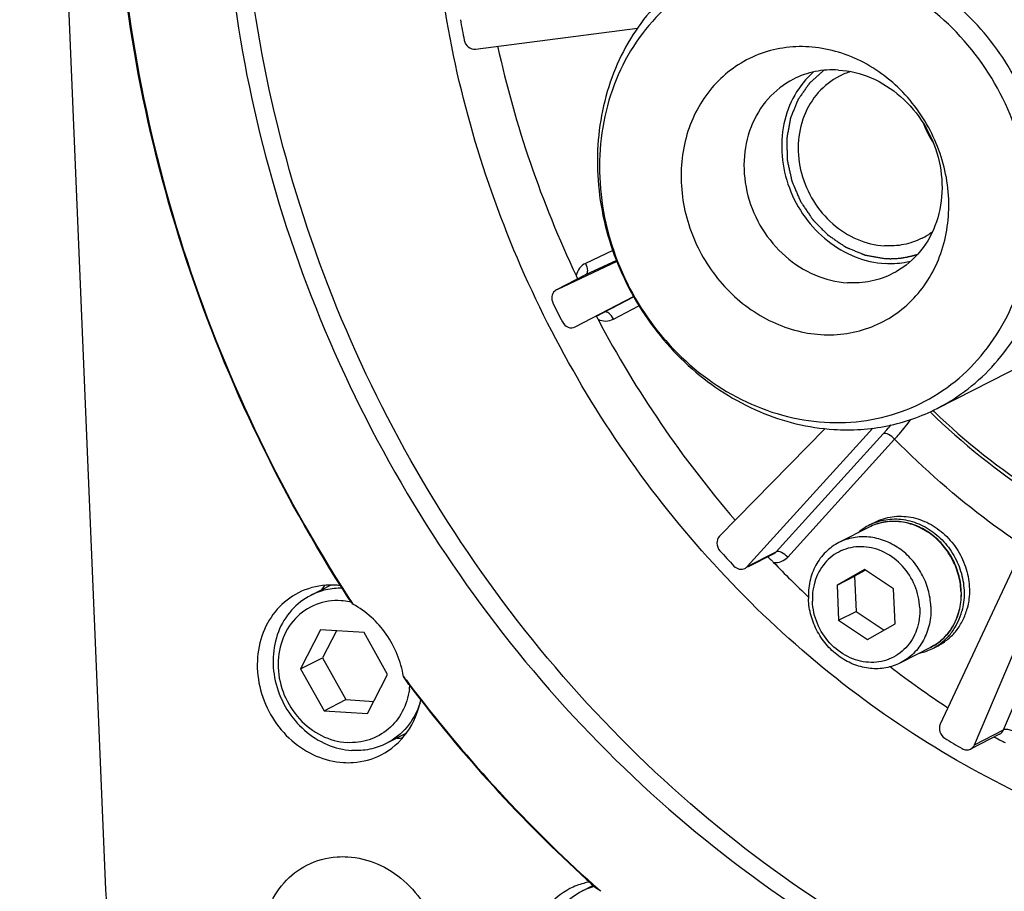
# Model space of a CAD drawing. Header units: millimetres. Extents: x 0 to 420, y 0 to 297.
# Tile 4 of 58: x 166 to 182, y 22 to 36. Entities that reach past the tile are written whole.
import ezdxf

# ---------------------------------------------------------------- set-up
doc = ezdxf.new("R2010")
doc.units = ezdxf.units.MM
doc.header["$LTSCALE"] = 23.1
doc.layers.get('0').update_dxf_attribs({"linetype": 'CONTINUOUS'})
doc.layers.add('COMPONENTS', color=7, linetype='CONTINUOUS')

msp = doc.modelspace()

# ---------------------------------------------------------------- linework, layer by layer
at = {"color": 7, "linetype": 'CONTINUOUS'}
for p, q in [((171.20775, 27.3423), (170.8872, 27.17879)), ((171.047, 26.62686), (170.72548, 25.99854)), ((171.74433, 26.58353), (171.047, 26.62686)), ((171.29864, 26.61122), (171.07683, 26.17777)), ((172.12013, 25.91188), (171.74433, 26.58353)), ((170.72548, 25.99854), (171.07683, 26.17777)), ((171.07683, 26.17777), (171.45263, 25.50612)), ((170.72548, 25.99854), (171.10128, 25.3269)), ((171.79861, 25.28356), (172.12013, 25.91188)), ((171.10128, 25.3269), (171.45263, 25.50612)), ((171.45263, 25.50612), (171.89832, 25.47843)), ((171.10128, 25.3269), (171.79861, 25.28356)), ((172.42108, 24.96765), (172.09895, 24.80333)), ((175.4148, 22.52531), (175.24022, 22.43626))]:
    msp.add_line(p, q, dxfattribs=at)
for centre, radius, start, end in [((171.31163, 26.07975), 1.01493, 78.495375, 86.402622), ((171.30628, 26.05062), 1.04455, 76.969959, 78.526401), ((171.31604, 25.83556), 1.16455, 351.77166, 354.863413), ((175.71142, 21.51241), 1.03707, 113.316477, 117.023395), ((175.71298, 21.50829), 1.04147, 105.868189, 113.305711)]:
    msp.add_arc(centre, radius, start, end, dxfattribs=at)
for points, knots in [([(170.88721, 27.17878), (170.77125, 27.11964), (170.55721, 26.95267), (170.34646, 26.59893), (170.26279, 26.18178), (170.31253, 25.74687), (170.4885, 25.33926), (170.77244, 25.00106), (171.13499, 24.76809), (171.41134, 24.69954), (171.54735, 24.69109)], [0, 0, 0, 0, 0.11626614, 0.23584203, 0.36044841, 0.4895941, 0.62098073, 0.75147688, 0.87827719, 1, 1, 1, 1]), ([(171.3947, 27.29289), (171.30676, 27.29489), (171.13087, 27.27812), (170.9645, 27.21821), (170.88721, 27.17878)], [0, 0, 0, 0, 0.50341609, 1, 1, 1, 1]), ([(171.37531, 27.09268), (171.24041, 27.10107), (170.96399, 27.06082), (170.61658, 26.82364), (170.39867, 26.45364), (170.33932, 26.01391), (170.44087, 25.56942), (170.68701, 25.18242), (171.04285, 24.90779), (171.32955, 24.82649), (171.4703, 24.81774)], [0, 0, 0, 0, 0.11828224, 0.23544944, 0.35625947, 0.4830806, 0.61469289, 0.7472988, 0.87659465, 1, 1, 1, 1]), ([(172.4686, 25.66889), (172.45079, 25.54586), (172.37594, 25.3079), (172.14702, 25.01805), (171.82966, 24.83912), (171.58875, 24.81038), (171.4703, 24.81774)], [0, 0, 0, 0, 0.25921092, 0.50823775, 0.75252489, 1, 1, 1, 1]), ([(172.64034, 25.45583), (172.59552, 25.31638), (172.45674, 25.05467), (172.22525, 24.86776), (172.09894, 24.80333)], [0, 0, 0, 0, 0.50813251, 1, 1, 1, 1]), ([(172.09894, 24.80333), (172.01528, 24.76066), (171.83397, 24.69751), (171.64257, 24.68517), (171.54735, 24.69109)], [0, 0, 0, 0, 0.49609078, 1, 1, 1, 1]), ([(175.24022, 22.43625), (175.12426, 22.37711), (174.91023, 22.21014), (174.69948, 21.8564), (174.61581, 21.43926), (174.66554, 21.00435), (174.84152, 20.59673), (175.12546, 20.25854), (175.48801, 20.02556), (175.76435, 19.95701), (175.90036, 19.94856)], [0, 0, 0, 0, 0.11626614, 0.23584203, 0.36044841, 0.4895941, 0.62098073, 0.75147688, 0.87827719, 1, 1, 1, 1])]:
    msp.add_open_spline(points, degree=3, knots=knots, dxfattribs=at)
at = {"layer": 'COMPONENTS', "color": 7, "linetype": 'CONTINUOUS'}
for p, q in [((166.22381, 55.37793), (167.59804, 22.46383)), ((173.52769, 35.93842), (176.12212, 36.27221)), ((180.92624, 30.17557), (188.6068, 34.09349)), ((175.72703, 32.7078), (175.29127, 32.50161)), ((175.79149, 32.53421), (174.8295, 32.07902)), ((175.78585, 32.54867), (175.29329, 32.3156)), ((175.29329, 32.3156), (174.82592, 32.0772)), ((175.29329, 32.3156), (175.28983, 32.31391)), ((175.12785, 31.48285), (176.06002, 31.97003)), ((175.59163, 31.71943), (176.06261, 31.96557)), ((175.46624, 31.65546), (175.59163, 31.71943)), ((175.5905, 31.71884), (175.59163, 31.71943)), ((175.73877, 31.60739), (176.14804, 31.82129)), ((175.12665, 31.48225), (175.12785, 31.48285)), ((180.85783, 30.14151), (180.87604, 30.12416)), ((179.12735, 29.85118), (177.43773, 28.12513)), ((177.88394, 27.63899), (179.89489, 29.8586)), ((178.34773, 27.87557), (180.0619, 29.7676)), ((178.53132, 27.79179), (180.24548, 29.68382)), ((182.57939, 28.54849), (180.97579, 25.11162)), ((179.83441, 28.27112), (179.35201, 28.02504)), ((179.84508, 28.30837), (179.93081, 28.3521)), ((181.52619, 24.7831), (183.0111, 28.29081)), ((177.88394, 27.63899), (178.34773, 27.87557)), ((178.31015, 27.84673), (177.88786, 27.63132)), ((179.76456, 27.59424), (179.32338, 27.34093)), ((179.32338, 27.34093), (179.60446, 27.48431)), ((179.77907, 27.58457), (179.60446, 27.48431)), ((179.60446, 27.48431), (179.62796, 26.92141)), ((180.22924, 27.28464), (179.76456, 27.59424)), ((179.32338, 27.34093), (179.34688, 26.77803)), ((181.98998, 25.01968), (183.01999, 27.45281)), ((180.25274, 26.72174), (180.22924, 27.28464)), ((179.34688, 26.77803), (179.62796, 26.92141)), ((179.62796, 26.92141), (180.07813, 26.62148)), ((179.34688, 26.77803), (179.81156, 26.46843)), ((179.81156, 26.46843), (180.25274, 26.72174)), ((180.85537, 26.32783), (180.9411, 26.37156)), ((180.81895, 26.34106), (180.33655, 26.09498)), ((181.92704, 24.95088), (181.46326, 24.7143)), ((181.52619, 24.7831), (181.98998, 25.01968))]:
    msp.add_line(p, q, dxfattribs=at)
for centre, radius, start, end in [((189.84949, 39.34084), 16.82108, 190.035343, 191.170387), ((190.77273, 39.70849), 17.29573, 192.435389, 205.340502), ((179.8761, 34.49027), 1.13763, 107.110386, 117.006424), ((180.16755, 33.9189), 1.13763, 297.042585, 306.966528), ((190.41013, 39.50375), 17.40624, 206.030257, 207.139718), ((190.87476, 39.73654), 17.39975, 207.859965, 220.732421), ((188.9539, 38.54514), 11.71688, 225.98052, 236.532557), ((188.78345, 38.43378), 11.4707, 226.420705, 236.937378), ((180.24084, 27.5337), 0.8699, 117.060815, 131.65933), ((180.23784, 27.53825), 0.86449, 110.672549, 117.021344), ((189.99265, 39.18609), 16.88058, 221.981618, 223.113994), ((190.41276, 39.34133), 16.79152, 223.856726, 226.536128), ((172.01908, 26.5587), 1.1942, 139.207204, 143.58322), ((171.21551, 26.09412), 1.2495, 82.944513, 86.43672), ((157.87538, 17.19398), 16.85997, 35.715782, 36.153986), ((191.10637, 39.84224), 23.36414, 212.921807, 213.237109), ((180.16977, 27.19758), 1.13925, 2.390875, 2.647603), ((180.17948, 27.20324), 1.13475, 2.11866, 2.390846), ((180.46247, 27.09789), 0.8645, 297.030705, 303.380426), ((180.46055, 27.10299), 0.86991, 282.394845, 296.99106), ((150.63647, 11.02595), 26.32719, 34.003404, 34.345194), ((190.9876, 39.75518), 23.2169, 216.703122, 217.090246), ((189.90415, 38.73541), 15.99967, 232.556333, 236.61147), ((190.72606, 39.51015), 22.868, 216.995674, 227.625777), ((190.74543, 39.56441), 22.90868, 217.074927, 227.680365), ((172.26056, 26.09431), 1.20483, 270.509861, 274.941298), ((189.11685, 38.08928), 15.47225, 238.567971, 239.768058), ((175.56424, 21.44515), 1.15548, 100.478525, 105.135586), ((190.39544, 39.15922), 22.38591, 227.645559, 228.127777), ((190.30472, 39.11247), 22.27781, 227.735882, 228.221694), ((175.56109, 21.45871), 1.14157, 105.160846, 117.049138), ((190.26992, 39.07358), 22.22562, 228.221781, 228.480402)]:
    msp.add_arc(centre, radius, start, end, dxfattribs=at)
for points, knots in [([(178.00125, 54.31599), (177.18189, 53.89805), (175.6125, 52.90025), (173.57051, 50.98115), (171.8902, 48.68992), (170.17953, 45.20059), (169.17991, 40.23142), (169.88349, 34.09094), (172.36996, 28.33228), (176.3757, 23.55609), (180.7013, 20.78413), (184.44969, 19.53062), (186.37124, 19.23638), (187.32536, 19.17709)], [0, 0, 0, 0, 0.05807988, 0.11661059, 0.17598391, 0.23648554, 0.36091408, 0.48987546, 0.62107509, 0.75138592, 0.87800749, 0.93963638, 1, 1, 1, 1]), ([(187.60644, 19.32047), (186.65919, 19.37933), (184.75159, 19.67017), (181.02879, 20.9076), (176.72689, 23.64365), (172.72597, 28.36314), (170.21571, 34.06313), (169.45832, 40.15688), (170.38927, 45.10772), (172.03657, 48.60365), (173.6675, 50.91052), (175.65991, 52.85658), (177.19818, 53.88041), (178.00294, 54.31304)], [0, 0, 0, 0, 0.0603253, 0.12190602, 0.24841263, 0.37861296, 0.50976262, 0.63877322, 0.7633396, 0.82391747, 0.88335587, 0.94192436, 1, 1, 1, 1]), ([(171.4887, 27.14064), (170.36872, 28.87211), (168.58604, 32.62564), (167.4829, 38.67714), (168.039, 44.65508), (169.53913, 48.32244), (170.53636, 49.95009)], [0, 0, 0, 0, 0.25810003, 0.51316188, 0.76108382, 1, 1, 1, 1]), ([(170.58143, 49.92368), (169.57822, 48.30239), (168.06618, 44.64393), (167.49728, 38.67266), (168.59299, 32.62467), (170.37428, 28.87366), (171.4942, 27.14397)], [0, 0, 0, 0, 0.23885709, 0.486758, 0.74184679, 1, 1, 1, 1]), ([(187.46905, 22.61101), (186.06423, 22.6983), (183.21512, 23.34536), (179.37018, 25.5402), (176.17971, 28.77218), (173.91002, 32.76346), (172.74754, 37.17961), (172.79778, 41.654), (174.06798, 45.80454), (175.70212, 48.15148), (176.66551, 49.13429)], [0, 0, 0, 0, 0.12042074, 0.24537652, 0.3740134, 0.50432806, 0.63382246, 0.76023853, 0.88225522, 1, 1, 1, 1]), ([(180.92626, 30.17558), (181.10027, 30.26435), (181.43358, 30.47628), (181.86726, 30.88389), (182.22412, 31.37053), (182.58742, 32.11163), (182.79972, 33.16702), (182.65019, 34.47119), (182.12236, 35.6942), (181.27052, 36.70874), (180.18287, 37.40766), (179.35384, 37.6133), (178.9458, 37.63865)], [0, 0, 0, 0, 0.05810593, 0.11666279, 0.17606272, 0.23659146, 0.3610757, 0.49009469, 0.62135271, 0.7517214, 0.87839873, 1, 1, 1, 1]), ([(177.291, 37.30193), (177.11699, 37.21316), (176.78368, 37.00123), (176.35, 36.59362), (175.99314, 36.10698), (175.62984, 35.36588), (175.41754, 34.31049), (175.56707, 33.00632), (176.0949, 31.78331), (176.94674, 30.76877), (178.03439, 30.06985), (178.86342, 29.86421), (179.27146, 29.83886)], [0, 0, 0, 0, 0.05810589, 0.11666276, 0.17606269, 0.23659144, 0.36107569, 0.49009468, 0.62135271, 0.75172141, 0.87839876, 1, 1, 1, 1]), ([(178.81309, 37.37933), (178.59001, 37.39319), (178.14262, 37.37445), (177.49706, 37.20217), (176.90802, 36.89243), (176.39943, 36.45771), (175.99111, 35.91546), (175.59696, 35.07115), (175.43136, 33.85787), (175.76394, 32.40814), (176.56538, 31.14511), (177.54911, 30.38912), (178.43518, 30.04714), (178.8951, 29.96897), (179.12308, 29.9548)], [0, 0, 0, 0, 0.05977046, 0.118665, 0.17727368, 0.23623842, 0.29613665, 0.35738168, 0.48385978, 0.61511609, 0.74736331, 0.8763094, 0.93891825, 1, 1, 1, 1]), ([(179.12308, 29.9548), (179.34617, 29.94094), (179.79356, 29.95967), (180.43912, 30.13196), (181.02816, 30.44169), (181.53675, 30.87641), (181.94507, 31.41867), (182.33922, 32.26298), (182.50482, 33.47626), (182.17224, 34.92599), (181.37079, 36.18902), (180.38707, 36.94501), (179.501, 37.28699), (179.04108, 37.36516), (178.81309, 37.37933)], [0, 0, 0, 0, 0.05977046, 0.118665, 0.17727368, 0.23623842, 0.29613665, 0.35738168, 0.48385978, 0.61511609, 0.74736331, 0.8763094, 0.93891825, 1, 1, 1, 1]), ([(173.34708, 36.08214), (173.35534, 36.04029), (173.40026, 35.96221), (173.48822, 35.93334), (173.52769, 35.93842)], [0, 0, 0, 0, 0.51736913, 1, 1, 1, 1]), ([(178.87178, 35.9737), (178.73316, 35.98231), (178.45518, 35.97067), (178.05406, 35.86362), (177.68805, 35.67116), (177.37204, 35.40105), (177.11833, 35.06411), (176.87342, 34.5395), (176.77058, 33.78561), (176.97695, 32.88486), (177.47598, 32.09991), (178.1976, 31.54304), (178.77897, 31.37817), (179.0644, 31.36043)], [0, 0, 0, 0, 0.05980842, 0.11873885, 0.17738378, 0.23638504, 0.29632033, 0.3576033, 0.48415969, 0.61549723, 0.74782631, 0.87685218, 1, 1, 1, 1]), ([(179.0644, 31.36043), (179.20301, 31.35182), (179.481, 31.36346), (179.88212, 31.47051), (180.24813, 31.66296), (180.56414, 31.93308), (180.81785, 32.27001), (181.06276, 32.79463), (181.1656, 33.54852), (180.95923, 34.44927), (180.4602, 35.23422), (179.73858, 35.79108), (179.1572, 35.95596), (178.87178, 35.9737)], [0, 0, 0, 0, 0.05980842, 0.11873885, 0.17738378, 0.23638504, 0.29632033, 0.3576033, 0.48415969, 0.61549723, 0.74782631, 0.87685218, 1, 1, 1, 1]), ([(178.94427, 35.5713), (178.82491, 35.46611), (178.61801, 35.20772), (178.44552, 34.73576), (178.41801, 34.2179), (178.53628, 33.70091), (178.78868, 33.23001), (179.15335, 32.84669), (179.59823, 32.58561), (179.92991, 32.5087), (180.09338, 32.49854)], [0, 0, 0, 0, 0.11725456, 0.23868798, 0.36473813, 0.49421513, 0.62481841, 0.75389898, 0.87928124, 1, 1, 1, 1]), ([(179.34658, 35.60268), (179.22161, 35.61045), (178.97041, 35.59424), (178.73243, 35.51139), (178.62262, 35.45537)], [0, 0, 0, 0, 0.50388817, 1, 1, 1, 1]), ([(179.35951, 35.50384), (179.23269, 35.43915), (178.99857, 35.25655), (178.76805, 34.86964), (178.67653, 34.41339), (178.73092, 33.9377), (178.92338, 33.49185), (179.23394, 33.12195), (179.63049, 32.86713), (179.93275, 32.79215), (180.08151, 32.78291)], [0, 0, 0, 0, 0.11626567, 0.23584149, 0.36044766, 0.48959315, 0.62098009, 0.75147695, 0.87827929, 1, 1, 1, 1]), ([(179.34658, 35.60268), (179.5251, 35.59159), (179.8878, 35.50162), (180.36365, 35.19585), (180.73632, 34.75196), (180.96728, 34.21696), (181.03256, 33.64614), (180.92275, 33.09864), (180.64614, 32.63435), (180.36521, 32.41522), (180.21302, 32.33758)], [0, 0, 0, 0, 0.12172063, 0.24852272, 0.37901939, 0.51040626, 0.63955181, 0.76415815, 0.88373426, 1, 1, 1, 1]), ([(178.62262, 35.45537), (178.47043, 35.37774), (178.1895, 35.15861), (177.91289, 34.69431), (177.80308, 34.14681), (177.86836, 33.57599), (178.09932, 33.04099), (178.47199, 32.5971), (178.94784, 32.29133), (179.31054, 32.20136), (179.48906, 32.19027)], [0, 0, 0, 0, 0.11626574, 0.23584185, 0.36044819, 0.48959374, 0.62098061, 0.75147728, 0.87827937, 1, 1, 1, 1]), ([(180.70288, 34.75145), (180.70548, 34.74496), (180.70938, 34.73523), (180.71458, 34.72225), (180.71783, 34.71414), (180.72043, 34.70765), (180.72206, 34.70359), (180.72318, 34.70076), (180.72386, 34.69912), (180.72465, 34.69735), (180.7256, 34.69518), (180.72793, 34.68994), (180.73139, 34.68209), (180.73603, 34.67162), (180.74065, 34.66115), (180.74413, 34.6533), (180.74644, 34.64806), (180.74741, 34.64589), (180.74818, 34.64411), (180.74894, 34.64251), (180.75028, 34.63977), (180.75219, 34.63582), (180.75525, 34.62953), (180.75907, 34.62166), (180.76365, 34.61222), (180.76747, 34.60434), (180.77013, 34.59884), (180.77168, 34.59567), (180.77276, 34.59337), (180.77417, 34.59078), (180.77593, 34.58743), (180.77907, 34.58151), (180.78353, 34.57309), (180.78889, 34.56296), (180.79426, 34.55285), (180.7987, 34.5444), (180.80233, 34.53768), (180.80619, 34.5311), (180.81094, 34.52283), (180.81668, 34.51292), (180.8224, 34.503), (180.8272, 34.49476), (180.83097, 34.48812), (180.83497, 34.48164), (180.84209, 34.47038), (180.85219, 34.45426), (180.8603, 34.44137), (180.86435, 34.43493)], [0, 0, 0, 0, 0.0625, 0.09375, 0.125, 0.140625, 0.15625, 0.1640625, 0.16796875, 0.171875, 0.1796875, 0.1875, 0.21875, 0.25, 0.28125, 0.3125, 0.3203125, 0.328125, 0.33203125, 0.3359375, 0.34375, 0.359375, 0.375, 0.40625, 0.4375, 0.46875, 0.484375, 0.4921875, 0.5, 0.5078125, 0.515625, 0.53125, 0.5625, 0.59375, 0.625, 0.65625, 0.671875, 0.6875, 0.71875, 0.75, 0.78125, 0.8125, 0.828125, 0.84375, 0.875, 0.9375, 1, 1, 1, 1]), ([(180.68478, 32.90565), (180.59327, 32.85897), (180.39497, 32.78994), (180.18565, 32.77644), (180.08151, 32.78291)], [0, 0, 0, 0, 0.49610946, 1, 1, 1, 1]), ([(180.49555, 32.52989), (180.46292, 32.52256), (180.33045, 32.49779), (180.19446, 32.49226), (180.09338, 32.49854)], [0, 0, 0, 0, 0.24823561, 1, 1, 1, 1]), ([(175.29127, 32.50161), (175.25389, 32.48392), (175.18564, 32.42816), (175.15038, 32.34804), (175.14119, 32.30597)], [0, 0, 0, 0, 0.4899111, 1, 1, 1, 1]), ([(175.29127, 32.50161), (175.30871, 32.46539), (175.33091, 32.40657), (175.31554, 32.32696), (175.29329, 32.3156)], [0, 0, 0, 0, 0.61669153, 1, 1, 1, 1]), ([(180.21302, 32.33758), (180.10321, 32.28156), (179.86523, 32.19871), (179.61403, 32.1825), (179.48906, 32.19027)], [0, 0, 0, 0, 0.49611183, 1, 1, 1, 1]), ([(174.79718, 32.05723), (174.77299, 32.03508), (174.74049, 31.9682), (174.75403, 31.89682), (174.76953, 31.86509)], [0, 0, 0, 0, 0.48162758, 1, 1, 1, 1]), ([(175.73877, 31.60739), (175.72028, 31.64297), (175.68687, 31.69593), (175.61373, 31.7307), (175.59163, 31.71943)], [0, 0, 0, 0, 0.61779396, 1, 1, 1, 1]), ([(174.92037, 31.56368), (174.93941, 31.52653), (175.00148, 31.46401), (175.09264, 31.46491), (175.12666, 31.48223)], [0, 0, 0, 0, 0.52230204, 1, 1, 1, 1]), ([(175.49177, 31.60542), (175.531, 31.58746), (175.61631, 31.56739), (175.70209, 31.58822), (175.73877, 31.60739)], [0, 0, 0, 0, 0.51039596, 1, 1, 1, 1]), ([(179.27146, 29.83886), (179.5571, 29.82111), (180.13129, 29.85814), (180.67524, 30.04753), (180.92626, 30.17558)], [0, 0, 0, 0, 0.50388083, 1, 1, 1, 1]), ([(180.24548, 29.68382), (180.27078, 29.71189), (180.3613, 29.81425), (180.44829, 29.9199), (180.50699, 29.99946)], [0, 0, 0, 0, 0.27650008, 1, 1, 1, 1]), ([(180.0619, 29.7676), (180.07293, 29.77978), (180.11507, 29.82672), (180.15636, 29.87442), (180.18627, 29.91023)], [0, 0, 0, 0, 0.26050197, 1, 1, 1, 1]), ([(180.24548, 29.68382), (180.21682, 29.71408), (180.16426, 29.75581), (180.08667, 29.78024), (180.0619, 29.7676)], [0, 0, 0, 0, 0.5997352, 1, 1, 1, 1]), ([(182.30882, 27.9688), (182.12417, 28.09233), (181.39328, 28.6096), (180.71672, 29.20323), (180.24548, 29.68382)], [0, 0, 0, 0, 0.24815639, 1, 1, 1, 1]), ([(179.93082, 28.3521), (179.97379, 28.37402), (180.06389, 28.41081), (180.20686, 28.44284), (180.35482, 28.45117), (180.5557, 28.43042), (180.80327, 28.34399), (181.06383, 28.15736), (181.27022, 27.90346), (181.40539, 27.60358), (181.45821, 27.28289), (181.43447, 27.06851), (181.40766, 26.96739)], [0, 0, 0, 0, 0.05785935, 0.11607541, 0.17496786, 0.23478815, 0.35742014, 0.48443984, 0.61450845, 0.74536717, 0.87452792, 1, 1, 1, 1]), ([(179.93266, 28.34708), (180.01961, 28.37989), (180.208, 28.41783), (180.49757, 28.38489), (180.77394, 28.26721), (181.01555, 28.07509), (181.20439, 27.82402), (181.32619, 27.53333), (181.3716, 27.22552), (181.34762, 27.02056), (181.32193, 26.92366)], [0, 0, 0, 0, 0.11595108, 0.23504021, 0.35840616, 0.48580775, 0.61581448, 0.74627978, 0.87493487, 1, 1, 1, 1]), ([(181.31324, 27.25058), (181.30945, 27.34137), (181.27983, 27.52369), (181.17489, 27.77973), (181.01566, 28.0057), (180.81188, 28.18717), (180.57593, 28.3124), (180.3223, 28.37254), (180.0676, 28.36259), (179.90778, 28.30854), (179.83441, 28.27112)], [0, 0, 0, 0, 0.128905, 0.25927212, 0.38941287, 0.51768179, 0.64287807, 0.76455349, 0.88316441, 1, 1, 1, 1]), ([(181.3078, 27.25021), (181.3036, 27.34101), (181.27324, 27.52335), (181.16749, 27.7793), (181.00782, 28.00511), (180.80412, 28.18629), (180.56901, 28.31115), (180.31711, 28.37109), (180.06489, 28.36144), (179.90685, 28.30807), (179.83441, 28.27112)], [0, 0, 0, 0, 0.12942337, 0.26042933, 0.39116713, 0.51983328, 0.64508697, 0.76639111, 0.88421636, 1, 1, 1, 1]), ([(177.43773, 28.12513), (177.40996, 28.09676), (177.38015, 28.00913), (177.41579, 27.92649), (177.44431, 27.8948)], [0, 0, 0, 0, 0.48216537, 1, 1, 1, 1]), ([(180.82562, 26.99903), (180.82182, 27.09003), (180.79213, 27.27289), (180.68703, 27.52979), (180.52761, 27.75663), (180.32384, 27.93878), (180.08838, 28.06445), (179.83592, 28.12494), (179.58306, 28.11553), (179.42462, 28.06208), (179.35201, 28.02504)], [0, 0, 0, 0, 0.12937162, 0.26035838, 0.39110453, 0.51979377, 0.64507229, 0.76639243, 0.88422166, 1, 1, 1, 1]), ([(179.35201, 28.02504), (179.27477, 27.98564), (179.13031, 27.88088), (178.96956, 27.66365), (178.87436, 27.40288), (178.85899, 27.21534), (178.86293, 27.12099)], [0, 0, 0, 0, 0.24027949, 0.48533181, 0.73833162, 1, 1, 1, 1]), ([(180.64862, 26.97786), (180.64352, 27.10022), (180.58754, 27.34582), (180.38753, 27.66047), (180.14213, 27.8492), (179.92097, 27.93452), (179.751, 27.96344), (179.58215, 27.95634), (179.42102, 27.91336), (179.27407, 27.83607), (179.14717, 27.72762), (179.04529, 27.59229), (178.94697, 27.38183), (178.92257, 27.20272), (178.9275, 27.08481)], [0, 0, 0, 0, 0.13125549, 0.26350324, 0.39244932, 0.4550583, 0.5161403, 0.57591096, 0.63480558, 0.69341422, 0.75237896, 0.81227689, 0.87352278, 1, 1, 1, 1]), ([(178.30483, 27.7072), (178.34629, 27.70265), (178.43226, 27.71209), (178.50364, 27.76123), (178.53132, 27.79179)], [0, 0, 0, 0, 0.50294527, 1, 1, 1, 1]), ([(178.53132, 27.79179), (178.50266, 27.82204), (178.45009, 27.86377), (178.37251, 27.88821), (178.34773, 27.87557)], [0, 0, 0, 0, 0.59973507, 1, 1, 1, 1]), ([(177.6699, 27.64902), (177.69237, 27.62502), (177.74989, 27.589), (177.81889, 27.59617), (177.84613, 27.61004)], [0, 0, 0, 0, 0.51820608, 1, 1, 1, 1]), ([(171.29317, 27.3412), (171.24072, 27.34446), (171.03382, 27.34429), (170.82686, 27.28838), (170.68954, 27.21828)], [0, 0, 0, 0, 0.25419606, 1, 1, 1, 1]), ([(170.68954, 27.21828), (170.56275, 27.15356), (170.32878, 26.97074), (170.01754, 26.44952), (169.99405, 25.62422), (170.43068, 24.9221), (170.96078, 24.58188), (171.26314, 24.50677), (171.4119, 24.49753)], [0, 0, 0, 0, 0.11695979, 0.237254, 0.48938762, 0.74999278, 0.87753978, 1, 1, 1, 1]), ([(180.81895, 26.34106), (180.89676, 26.38075), (181.04217, 26.48594), (181.20427, 26.70349), (181.30067, 26.96395), (181.31693, 27.15114), (181.31345, 27.24519)], [0, 0, 0, 0, 0.24153517, 0.48717272, 0.73974375, 1, 1, 1, 1]), ([(181.30803, 27.24511), (181.31197, 27.15076), (181.2966, 26.96323), (181.2014, 26.70245), (181.04065, 26.48523), (180.89619, 26.38046), (180.81895, 26.34106)], [0, 0, 0, 0, 0.26166645, 0.51466815, 0.75972025, 1, 1, 1, 1]), ([(172.37361, 25.87916), (172.33463, 26.11953), (172.14613, 26.58363), (171.77495, 26.92239), (171.56438, 27.03624)], [0, 0, 0, 0, 0.50428111, 1, 1, 1, 1]), ([(180.33655, 26.09498), (180.26393, 26.05794), (180.10549, 26.00449), (179.85263, 25.99508), (179.60018, 26.05557), (179.36471, 26.18124), (179.16094, 26.36339), (179.00152, 26.59023), (178.89642, 26.84713), (178.86673, 27.02999), (178.86293, 27.12099)], [0, 0, 0, 0, 0.11577834, 0.23360757, 0.35492771, 0.48020623, 0.60889547, 0.73964162, 0.87062838, 1, 1, 1, 1]), ([(180.64862, 26.97786), (180.65355, 26.85995), (180.62915, 26.68084), (180.53083, 26.47038), (180.42895, 26.33505), (180.30205, 26.22659), (180.1551, 26.14931), (179.99397, 26.10633), (179.82512, 26.09923), (179.65515, 26.12815), (179.43399, 26.21346), (179.18859, 26.4022), (178.98858, 26.71685), (178.9326, 26.96245), (178.9275, 27.08481)], [0, 0, 0, 0, 0.12647722, 0.18772311, 0.24762104, 0.30658578, 0.36519442, 0.42408904, 0.4838597, 0.5449417, 0.60755068, 0.73649676, 0.86874451, 1, 1, 1, 1]), ([(180.82562, 26.99903), (180.82956, 26.90468), (180.81419, 26.71715), (180.719, 26.45637), (180.55824, 26.23914), (180.41378, 26.13439), (180.33655, 26.09498)], [0, 0, 0, 0, 0.26166838, 0.51466819, 0.75972051, 1, 1, 1, 1]), ([(180.93812, 26.376), (180.98454, 26.40659), (181.07222, 26.47736), (181.18207, 26.60723), (181.26784, 26.75743), (181.30694, 26.86712), (181.32193, 26.92366)], [0, 0, 0, 0, 0.24421632, 0.49142137, 0.74305659, 1, 1, 1, 1]), ([(180.94109, 26.37156), (180.99754, 26.40035), (181.10496, 26.47107), (181.23996, 26.6105), (181.34439, 26.77805), (181.39055, 26.90283), (181.40766, 26.96739)], [0, 0, 0, 0, 0.24425661, 0.49106869, 0.74254297, 1, 1, 1, 1]), ([(172.01503, 24.6202), (172.17768, 24.70316), (172.47147, 24.95921), (172.6158, 25.31814), (172.65054, 25.50547)], [0, 0, 0, 0, 0.48936019, 1, 1, 1, 1]), ([(180.97579, 25.11162), (180.95835, 25.07424), (180.95568, 24.98169), (181.01204, 24.90958), (181.04828, 24.88743)], [0, 0, 0, 0, 0.49272127, 1, 1, 1, 1]), ([(182.19892, 24.97586), (182.16216, 24.99697), (182.0959, 25.02225), (182.0168, 25.03336), (181.98998, 25.01968)], [0, 0, 0, 0, 0.58472175, 1, 1, 1, 1]), ([(171.4119, 24.49753), (171.46432, 24.49427), (171.67104, 24.4944), (171.87783, 24.55022), (172.01503, 24.6202)], [0, 0, 0, 0, 0.25430547, 1, 1, 1, 1]), ([(181.32654, 24.72134), (181.34739, 24.70919), (181.3941, 24.69397), (181.44273, 24.70384), (181.46318, 24.71426)], [0, 0, 0, 0, 0.51249536, 1, 1, 1, 1]), ([(170.82613, 22.85255), (170.97521, 22.92866), (171.19992, 22.98936), (171.42456, 22.98955), (171.4815, 22.98601)], [0, 0, 0, 0, 0.74580394, 1, 1, 1, 1]), ([(171.4815, 22.98601), (171.64301, 22.97597), (171.97129, 22.89443), (172.54682, 22.52504), (173.02087, 21.76274), (172.99538, 20.8667), (172.65746, 20.30081), (172.40342, 20.10232), (172.26577, 20.03205)], [0, 0, 0, 0, 0.12246022, 0.25000722, 0.51061238, 0.762746, 0.88304021, 1, 1, 1, 1]), ([(171.6104, 19.89859), (171.44889, 19.90863), (171.12061, 19.99018), (170.54508, 20.35956), (170.07103, 21.12186), (170.09652, 22.0179), (170.43444, 22.58379), (170.68847, 22.78228), (170.82613, 22.85255)], [0, 0, 0, 0, 0.12246022, 0.25000722, 0.51061238, 0.762746, 0.88304021, 1, 1, 1, 1]), ([(167.59804, 22.46383), (167.61482, 22.06194), (167.7882, 21.25562), (168.2082, 20.5467), (168.46893, 20.23562)], [0, 0, 0, 0, 0.49773375, 1, 1, 1, 1]), ([(175.04196, 22.47541), (174.90108, 22.40343), (174.64329, 22.19273), (174.41208, 21.74357), (174.35647, 21.2237), (174.47934, 20.70149), (174.76267, 20.24226), (175.17177, 19.9044), (175.65585, 19.73342), (175.99379, 19.75124), (176.14855, 19.79313)], [0, 0, 0, 0, 0.1170901, 0.23817569, 0.36494695, 0.49609161, 0.62821221, 0.75746928, 0.88133329, 1, 1, 1, 1]), ([(175.53709, 22.4326), (175.52953, 22.43797), (175.50191, 22.45743), (175.47397, 22.47643), (175.45348, 22.48988)], [0, 0, 0, 0, 0.27449583, 1, 1, 1, 1])]:
    msp.add_open_spline(points, degree=3, knots=knots, dxfattribs=at)
at = {"layer": 'COMPONENTS', "color": 2, "linetype": 'CONTINUOUS'}
for points, knots in [([(179.11309, 35.59845), (179.09865, 35.58562), (179.06975, 35.55997), (179.03364, 35.52789), (179.00474, 35.50224), (178.98307, 35.48299), (178.9614, 35.46375), (178.94334, 35.44771), (178.9289, 35.43489), (178.91806, 35.42526), (178.90903, 35.41725), (178.90181, 35.41083), (178.89639, 35.40602), (178.89188, 35.40201), (178.88826, 35.39881), (178.88601, 35.3968), (178.8842, 35.3952), (178.88309, 35.39418), (178.88215, 35.39342), (178.88139, 35.39244), (178.88016, 35.39062), (178.87835, 35.38808), (178.87548, 35.38398), (178.87189, 35.37887), (178.86614, 35.37069), (178.85896, 35.36046), (178.85034, 35.34818), (178.84172, 35.33591), (178.8331, 35.32363), (178.82161, 35.30727), (178.80725, 35.28681), (178.79001, 35.26226), (178.77277, 35.23771), (178.75553, 35.21316), (178.74117, 35.1927), (178.72968, 35.17633), (178.72106, 35.16406), (178.71388, 35.15383), (178.70813, 35.14565), (178.70454, 35.14053), (178.70166, 35.13644), (178.69988, 35.13388), (178.6986, 35.1321), (178.69793, 35.13105), (178.69749, 35.12986), (178.69687, 35.12842), (178.69592, 35.12608), (178.69472, 35.12317), (178.69281, 35.1185), (178.69042, 35.11267), (178.68754, 35.10568), (178.68371, 35.09635), (178.67701, 35.08003), (178.66744, 35.05671), (178.65595, 35.02873), (178.64446, 35.00074), (178.63297, 34.97276), (178.62148, 34.94478), (178.61191, 34.92146), (178.60425, 34.90281), (178.59851, 34.88882), (178.59276, 34.87483), (178.58798, 34.86317), (178.58415, 34.85384), (178.58175, 34.84801), (178.57984, 34.84335), (178.5784, 34.83985), (178.57721, 34.83693), (178.57636, 34.8349), (178.5759, 34.83372), (178.57548, 34.83288), (178.57537, 34.83188), (178.57511, 34.83059), (178.57472, 34.82832), (178.57413, 34.82509), (178.57343, 34.8212), (178.5725, 34.81602), (178.57133, 34.80954), (178.56946, 34.79919), (178.56713, 34.78624), (178.56433, 34.7707), (178.56153, 34.75516), (178.55779, 34.73444), (178.55312, 34.70854), (178.54752, 34.67746), (178.54192, 34.64638), (178.53632, 34.6153), (178.53071, 34.58422), (178.52605, 34.55832), (178.52278, 34.54019), (178.52091, 34.52983), (178.51951, 34.52207), (178.51834, 34.51559), (178.51741, 34.51041), (178.51683, 34.50717), (178.51635, 34.50458), (178.51609, 34.50296), (178.5158, 34.50168), (178.51578, 34.50034), (178.51587, 34.49798), (178.51593, 34.49461), (178.51607, 34.48922), (178.51623, 34.48248), (178.51649, 34.47171), (178.51681, 34.45823), (178.5172, 34.44207), (178.51772, 34.42051), (178.51836, 34.39356), (178.51914, 34.36123), (178.51992, 34.32889), (178.52069, 34.29656), (178.52147, 34.26422), (178.52212, 34.23728), (178.52264, 34.21572), (178.52302, 34.19955), (178.52335, 34.18608), (178.52361, 34.1753), (178.52377, 34.16857), (178.52389, 34.16318), (178.52399, 34.15981), (178.52402, 34.15745), (178.5241, 34.15611), (178.52444, 34.1548), (178.52478, 34.15315), (178.52537, 34.15051), (178.52609, 34.14722), (178.52725, 34.14195), (178.5287, 34.13537), (178.53043, 34.12746), (178.53275, 34.11692), (178.53681, 34.09848), (178.5426, 34.07214), (178.54956, 34.04053), (178.55651, 34.00891), (178.56346, 33.9773), (178.57042, 33.94569), (178.57621, 33.91934), (178.58085, 33.89827), (178.58433, 33.88246), (178.5878, 33.86665), (178.5907, 33.85348), (178.59302, 33.84295), (178.59447, 33.83636), (178.59563, 33.83109), (178.59649, 33.82714), (178.59723, 33.82385), (178.59772, 33.82154), (178.59803, 33.82023), (178.59818, 33.81923), (178.59866, 33.81828), (178.59918, 33.81701), (178.60014, 33.81479), (178.60149, 33.81161), (178.60313, 33.80779), (178.6053, 33.80271), (178.60802, 33.79635), (178.61237, 33.78618), (178.61781, 33.77347), (178.62433, 33.75821), (178.63085, 33.74295), (178.63955, 33.72261), (178.65042, 33.69718), (178.66347, 33.66667), (178.67652, 33.63616), (178.68957, 33.60564), (178.70262, 33.57513), (178.71349, 33.5497), (178.7211, 33.5319), (178.72545, 33.52173), (178.72871, 33.51411), (178.73143, 33.50775), (178.7336, 33.50266), (178.73497, 33.49949), (178.73605, 33.49694), (178.73675, 33.49536), (178.73725, 33.49407), (178.73797, 33.4929), (178.73935, 33.49091), (178.74126, 33.48803), (178.74435, 33.48345), (178.74819, 33.47772), (178.75436, 33.46855), (178.76206, 33.45709), (178.7713, 33.44334), (178.78363, 33.42501), (178.79904, 33.40209), (178.81752, 33.37459), (178.83601, 33.34708), (178.8545, 33.31958), (178.87299, 33.29208), (178.8884, 33.26916), (178.90072, 33.25083), (178.90996, 33.23707), (178.91767, 33.22562), (178.92383, 33.21645), (178.92768, 33.21072), (178.93076, 33.20613), (178.9327, 33.20328), (178.93403, 33.20125), (178.93483, 33.20014), (178.93581, 33.19923), (178.93697, 33.19801), (178.93887, 33.19611), (178.94123, 33.19372), (178.94501, 33.18991), (178.94974, 33.18513), (178.95541, 33.17941), (178.96297, 33.17177), (178.9762, 33.15841), (178.9951, 33.13932), (179.01779, 33.11641), (179.04047, 33.0935), (179.06315, 33.07059), (179.08583, 33.04768), (179.10474, 33.02859), (179.11986, 33.01332), (179.1312, 33.00187), (179.14254, 32.99041), (179.15199, 32.98087), (179.15955, 32.97323), (179.16428, 32.96846), (179.16806, 32.96464), (179.17089, 32.96177), (179.17326, 32.95939), (179.17491, 32.95771), (179.17587, 32.95678), (179.17653, 32.956), (179.17741, 32.9555), (179.1785, 32.95473), (179.18045, 32.95342), (179.18322, 32.95154), (179.18654, 32.94928), (179.19098, 32.94628), (179.19652, 32.94252), (179.20539, 32.9365), (179.21647, 32.92899), (179.22978, 32.91997), (179.24308, 32.91095), (179.26082, 32.89892), (179.28299, 32.88389), (179.3096, 32.86585), (179.3362, 32.8478), (179.36281, 32.82976), (179.38942, 32.81172), (179.41159, 32.79669), (179.42711, 32.78617), (179.43598, 32.78015), (179.44263, 32.77564), (179.44817, 32.77188), (179.4526, 32.76888), (179.45538, 32.767), (179.45759, 32.76549), (179.45899, 32.76457), (179.46008, 32.76377), (179.46126, 32.76322), (179.46339, 32.76239), (179.4664, 32.76112), (179.47124, 32.75914), (179.47727, 32.75665), (179.48694, 32.75267), (179.49901, 32.7477), (179.5135, 32.74173), (179.53283, 32.73377), (179.55698, 32.72382), (179.58597, 32.71188), (179.61495, 32.69995), (179.64394, 32.68801), (179.67292, 32.67607), (179.69708, 32.66612), (179.7164, 32.65816), (179.73089, 32.65219), (179.74297, 32.64722), (179.75263, 32.64324), (179.75867, 32.64076), (179.7635, 32.63876), (179.76652, 32.63753), (179.76863, 32.63663), (179.76985, 32.63619), (179.77111, 32.63602), (179.77267, 32.63572), (179.77517, 32.63529), (179.7783, 32.63473), (179.78331, 32.63385), (179.78957, 32.63275), (179.79708, 32.63142), (179.80709, 32.62966), (179.82462, 32.62657), (179.84965, 32.62215), (179.87969, 32.61686), (179.90974, 32.61156), (179.93978, 32.60627), (179.97984, 32.59921), (180.02991, 32.59038), (180.06996, 32.58332), (180.08999, 32.57979)], [0, 0, 0, 0, 0.015625, 0.03125, 0.0390625, 0.046875, 0.0546875, 0.0625, 0.06640625, 0.0703125, 0.07421875, 0.07617188, 0.078125, 0.08007812, 0.08105469, 0.08203125, 0.08251953, 0.08300781, 0.08325195, 0.08349609, 0.08398438, 0.08496094, 0.0859375, 0.08789062, 0.08984375, 0.09375, 0.09765625, 0.1015625, 0.10546875, 0.109375, 0.1171875, 0.125, 0.1328125, 0.140625, 0.1484375, 0.15234375, 0.15625, 0.16015625, 0.16210938, 0.1640625, 0.16503906, 0.16601562, 0.16650391, 0.16674805, 0.16699219, 0.16748047, 0.16796875, 0.16894531, 0.16992188, 0.171875, 0.17382812, 0.17578125, 0.1796875, 0.1875, 0.1953125, 0.203125, 0.2109375, 0.21875, 0.2265625, 0.23046875, 0.234375, 0.23828125, 0.2421875, 0.24414062, 0.24609375, 0.24707031, 0.24804688, 0.24902344, 0.24951172, 0.24975586, 0.25, 0.25024414, 0.25048828, 0.25097656, 0.25195312, 0.25292969, 0.25390625, 0.25585938, 0.2578125, 0.26171875, 0.265625, 0.26953125, 0.2734375, 0.28125, 0.2890625, 0.296875, 0.3046875, 0.3125, 0.3203125, 0.32421875, 0.32617188, 0.328125, 0.33007812, 0.33105469, 0.33203125, 0.33251953, 0.33300781, 0.33325195, 0.33349609, 0.33398438, 0.33496094, 0.3359375, 0.33789062, 0.33984375, 0.34375, 0.34765625, 0.3515625, 0.359375, 0.3671875, 0.375, 0.3828125, 0.390625, 0.3984375, 0.40234375, 0.40625, 0.41015625, 0.41210938, 0.4140625, 0.41503906, 0.41601562, 0.41650391, 0.41674805, 0.41699219, 0.41748047, 0.41796875, 0.41894531, 0.41992188, 0.421875, 0.42382812, 0.42578125, 0.4296875, 0.4375, 0.4453125, 0.453125, 0.4609375, 0.46875, 0.4765625, 0.48046875, 0.484375, 0.48828125, 0.4921875, 0.49414062, 0.49609375, 0.49707031, 0.49804688, 0.49902344, 0.49951172, 0.49975586, 0.5, 0.50024414, 0.50048828, 0.50097656, 0.50195312, 0.50292969, 0.50390625, 0.50585938, 0.5078125, 0.51171875, 0.515625, 0.51953125, 0.5234375, 0.53125, 0.5390625, 0.546875, 0.5546875, 0.5625, 0.5703125, 0.57421875, 0.57617188, 0.578125, 0.58007812, 0.58105469, 0.58203125, 0.58251953, 0.58300781, 0.58325195, 0.58349609, 0.58398438, 0.58496094, 0.5859375, 0.58789062, 0.58984375, 0.59375, 0.59765625, 0.6015625, 0.609375, 0.6171875, 0.625, 0.6328125, 0.640625, 0.6484375, 0.65234375, 0.65625, 0.66015625, 0.66210938, 0.6640625, 0.66503906, 0.66601562, 0.66650391, 0.66674805, 0.66699219, 0.66748047, 0.66796875, 0.66894531, 0.66992188, 0.671875, 0.67382812, 0.67578125, 0.6796875, 0.6875, 0.6953125, 0.703125, 0.7109375, 0.71875, 0.7265625, 0.73046875, 0.734375, 0.73828125, 0.7421875, 0.74414062, 0.74609375, 0.74707031, 0.74804688, 0.74902344, 0.74951172, 0.74975586, 0.75, 0.75024414, 0.75048828, 0.75097656, 0.75195312, 0.75292969, 0.75390625, 0.75585938, 0.7578125, 0.76171875, 0.765625, 0.76953125, 0.7734375, 0.78125, 0.7890625, 0.796875, 0.8046875, 0.8125, 0.8203125, 0.82421875, 0.82617188, 0.828125, 0.83007812, 0.83105469, 0.83203125, 0.83251953, 0.83300781, 0.83325195, 0.83349609, 0.83398438, 0.83496094, 0.8359375, 0.83789062, 0.83984375, 0.84375, 0.84765625, 0.8515625, 0.859375, 0.8671875, 0.875, 0.8828125, 0.890625, 0.8984375, 0.90234375, 0.90625, 0.91015625, 0.91210938, 0.9140625, 0.91503906, 0.91601562, 0.91650391, 0.91674805, 0.91699219, 0.91748047, 0.91796875, 0.91894531, 0.91992188, 0.921875, 0.92382812, 0.92578125, 0.9296875, 0.9375, 0.9453125, 0.953125, 0.9609375, 0.96875, 0.984375, 1, 1, 1, 1]), ([(180.08999, 32.57979), (180.10117, 32.57945), (180.11793, 32.57895), (180.14029, 32.57827), (180.15426, 32.57785), (180.16544, 32.57751), (180.17242, 32.57731), (180.17732, 32.57714), (180.18011, 32.57709), (180.18288, 32.57722), (180.18635, 32.57732), (180.19468, 32.57761), (180.20718, 32.57803), (180.22384, 32.5786), (180.24051, 32.57916), (180.253, 32.5796), (180.26133, 32.57987), (180.2648, 32.58001), (180.26758, 32.58007), (180.27034, 32.5803), (180.27515, 32.5808), (180.28203, 32.58148), (180.29852, 32.58312), (180.31778, 32.58503), (180.33702, 32.58695), (180.34665, 32.58789), (180.35215, 32.58847), (180.35629, 32.58878), (180.36034, 32.58955), (180.36577, 32.59043), (180.37527, 32.59202), (180.39426, 32.59517), (180.41325, 32.59833), (180.42953, 32.60103), (180.43631, 32.60217), (180.44107, 32.60294), (180.44377, 32.60343), (180.44643, 32.60409), (180.44977, 32.60486), (180.45776, 32.60675), (180.46977, 32.60956), (180.48577, 32.61333), (180.4991, 32.61646), (180.50977, 32.61897), (180.51644, 32.62054), (180.52177, 32.62179), (180.52511, 32.6226), (180.52776, 32.62318), (180.53051, 32.62399), (180.53536, 32.62551), (180.54228, 32.62764), (180.55335, 32.63106), (180.56719, 32.63534), (180.58933, 32.64218), (180.60594, 32.64732), (180.61701, 32.65074)], [0, 0, 0, 0, 0.0625, 0.09375, 0.125, 0.140625, 0.15625, 0.1640625, 0.16796875, 0.171875, 0.1796875, 0.1875, 0.21875, 0.25, 0.28125, 0.3125, 0.3203125, 0.328125, 0.33203125, 0.3359375, 0.34375, 0.359375, 0.375, 0.4375, 0.46875, 0.484375, 0.4921875, 0.5, 0.5078125, 0.515625, 0.53125, 0.5625, 0.625, 0.640625, 0.65625, 0.6640625, 0.66796875, 0.671875, 0.6796875, 0.6875, 0.71875, 0.75, 0.78125, 0.796875, 0.8125, 0.8203125, 0.828125, 0.83203125, 0.8359375, 0.84375, 0.859375, 0.875, 0.90625, 0.9375, 1, 1, 1, 1])]:
    msp.add_open_spline(points, degree=3, knots=knots, dxfattribs=at)
at = {"layer": 'COMPONENTS', "color": 7, "linetype": 'CONTINUOUS'}
for points in [[(175.14119, 32.30597), (175.14982, 32.28771), (175.1578, 32.26915), (175.16546, 32.25046)], [(174.8259, 32.07725), (174.81551, 32.07193), (174.80578, 32.06511), (174.79718, 32.05723)], [(175.46412, 31.65437), (175.4737, 31.63827), (175.48301, 31.62199), (175.49177, 31.60542)], [(178.21207, 27.79543), (178.23002, 27.77889), (178.24811, 27.76249), (178.26584, 27.74571)], [(178.31014, 27.84674), (178.3242, 27.85393), (178.33713, 27.86387), (178.34773, 27.87557)], [(177.84613, 27.61004), (177.86027, 27.61724), (177.87329, 27.62722), (177.88394, 27.63899)], [(178.26584, 27.74571), (178.2791, 27.73315), (178.29217, 27.72037), (178.30483, 27.7072)], [(181.92704, 24.95088), (181.95473, 24.96501), (181.97786, 24.99105), (181.98998, 25.01968)], [(181.46318, 24.71426), (181.4909, 24.72838), (181.51407, 24.75445), (181.52619, 24.7831)], [(181.84078, 24.90687), (181.87872, 24.88591), (181.91797, 24.8674), (181.95667, 24.84788)], [(181.95667, 24.84788), (181.97636, 24.83796), (181.99592, 24.82778), (182.01512, 24.81695)]]:
    msp.add_open_spline(points, degree=3, dxfattribs=at)

doc.saveas('drawing.dxf')
